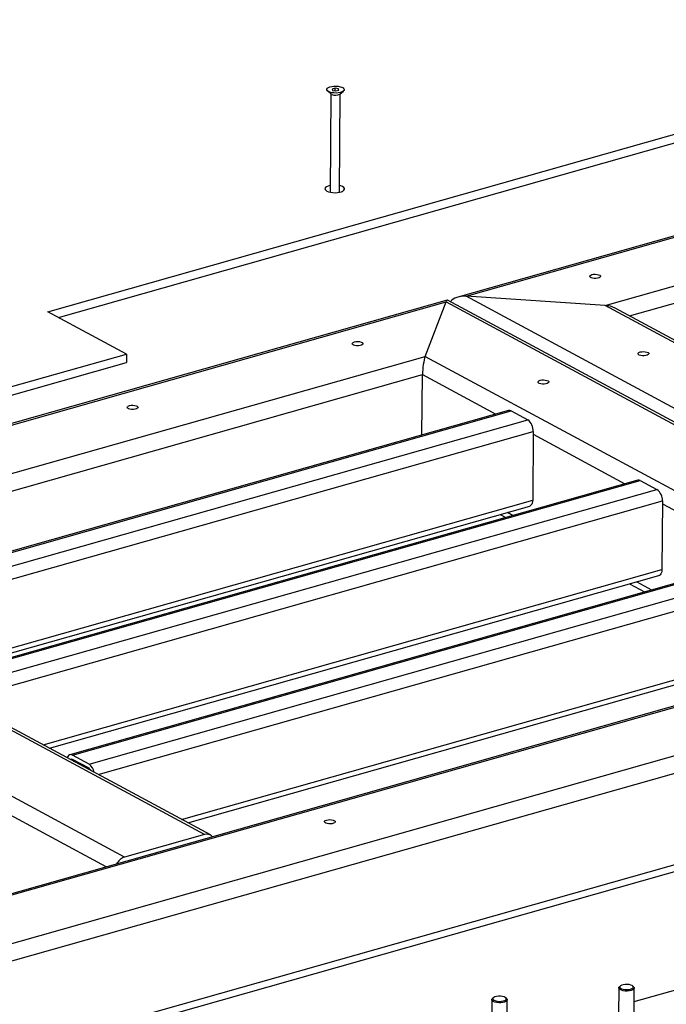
# Model space of a CAD drawing. Header units: millimetres. Extents: x 5 to 589, y 5 to 415.
# Tile 38 of 42: x 453 to 487, y 323 to 374. Entities that reach past the tile are written whole.
import ezdxf

# ---------------------------------------------------------------- set-up
doc = ezdxf.new("R2010")
doc.units = ezdxf.units.MM
doc.layers.add('TRAIT-FORT', color=4, linetype='Continuous', lineweight=25)

msp = doc.modelspace()

# ---------------------------------------------------------------- linework, layer by layer
at = {"layer": 'TRAIT-FORT', "color": 4, "linetype": 'Continuous', "lineweight": 25}
for p, q in [((454.668, 358.709), (507.765, 373.743)), ((455.204, 358.42), (507.762, 373.301)), ((469.063, 370.073), (469.253, 369.912)), ((469.231, 369.931), (469.191, 364.864)), ((469.452, 370.218), (469.303, 370.175)), ((469.303, 370.175), (469.324, 370.103)), ((469.324, 370.103), (469.493, 370.073)), ((469.45, 370.081), (469.452, 370.218)), ((469.621, 370.187), (469.452, 370.218)), ((469.493, 370.073), (469.642, 370.115)), ((469.62, 370.109), (469.621, 370.187)), ((469.642, 370.115), (469.621, 370.187)), ((469.671, 364.86), (469.711, 369.927)), ((469.687, 369.908), (469.88, 370.066)), ((469.278, 369.896), (469.253, 369.912)), ((511.592, 369.61), (475.775, 359.469)), ((476.195, 359.51), (511.529, 369.514)), ((483.355, 359.039), (510.451, 366.711)), ((484.616, 358.497), (510.312, 365.772)), ((475.228, 359.314), (407.875, 340.244)), ((508.184, 341.578), (475.243, 359.313)), ((483.355, 359.039), (476.195, 359.51)), ((541.953, 324.108), (476.195, 359.51)), ((408.295, 340.285), (475.166, 359.219)), ((474.087, 356.415), (475.166, 359.219)), ((475.166, 359.219), (507.664, 341.722)), ((543.031, 326.912), (483.355, 359.039)), ((543.101, 327.009), (483.875, 358.895)), ((458.707, 356.535), (454.668, 358.709)), ((415.455, 339.814), (474.087, 356.415)), ((443.26, 352.161), (458.707, 356.535)), ((458.707, 356.535), (458.703, 356.093)), ((474.087, 356.415), (500.504, 342.193)), ((443.257, 351.72), (458.703, 356.093)), ((437.954, 345.285), (473.948, 355.476)), ((473.924, 352.368), (473.948, 355.476)), ((473.948, 355.476), (477.723, 353.444)), ((478.38, 353.63), (442.016, 343.334)), ((442.15, 343.313), (478.514, 353.609)), ((478.514, 353.609), (479.369, 353.149)), ((443.005, 342.853), (479.369, 353.149)), ((443.477, 342.312), (479.651, 352.554)), ((479.651, 352.554), (479.623, 349.022)), ((479.649, 352.407), (484.375, 349.863)), ((485.031, 350.048), (448.668, 339.753)), ((448.802, 339.732), (485.166, 350.028)), ((485.166, 350.028), (486.021, 349.568)), ((449.657, 339.272), (486.021, 349.568)), ((447.767, 340.002), (479.623, 349.022)), ((448.089, 339.829), (479.469, 348.714)), ((450.129, 338.731), (486.302, 348.973)), ((486.302, 348.973), (486.275, 345.441)), ((486.301, 348.826), (491.502, 346.026)), ((477.956, 348.285), (478.249, 348.128)), ((478.326, 348.39), (478.619, 348.233)), ((492.158, 346.212), (455.795, 335.916)), ((455.929, 335.895), (492.292, 346.191)), ((462.731, 331.81), (437.074, 345.623)), ((463.03, 331.785), (437.373, 345.598)), ((456.784, 335.435), (493.148, 345.731)), ((454.418, 336.421), (486.275, 345.441)), ((454.741, 336.248), (486.12, 345.133)), ((457.256, 334.894), (493.429, 345.136)), ((484.608, 344.704), (485.376, 344.291)), ((484.978, 344.809), (485.745, 344.396)), ((458.612, 330.644), (432.955, 344.457)), ((500.084, 342.152), (442.208, 325.765)), ((500.504, 342.193), (442.387, 325.738)), ((507.664, 341.722), (445.428, 324.101)), ((461.545, 332.584), (493.401, 341.604)), ((508.554, 341.075), (446.173, 323.412)), ((461.867, 332.411), (493.247, 341.296)), ((508.517, 336.366), (449.735, 319.722)), ((449.732, 319.369), (508.039, 335.877)), ((456.782, 335.214), (455.927, 335.675)), ((456.784, 335.435), (455.929, 335.895)), ((455.973, 335.584), (456.053, 335.607)), ((457.663, 330.141), (451.916, 333.235)), ((462.731, 331.81), (458.612, 330.644)), ((484.85, 323.217), (496.92, 326.635)), ((484.055, 323.91), (484.044, 322.533)), ((484.145, 324.019), (484.094, 323.977)), ((484.817, 323.971), (484.767, 324.014)), ((484.844, 322.527), (484.855, 323.904)), ((477.514, 323.308), (477.504, 321.931)), ((477.604, 323.416), (477.553, 323.374)), ((478.277, 323.369), (478.226, 323.411)), ((478.304, 321.924), (478.314, 323.301))]:
    msp.add_line(p, q, dxfattribs=at)
at = {"layer": 'TRAIT-FORT', "color": 4, "linetype": 'Continuous', "lineweight": 25, "flags": 128}
for points in [[(469.109, 370.042), (469.053, 370.082), (469.024, 370.125), (469.023, 370.169), (469.051, 370.212), (469.105, 370.251), (469.182, 370.283), (469.277, 370.307), (469.384, 370.32), (469.497, 370.322), (469.609, 370.314), (469.712, 370.294), (469.799, 370.266), (469.867, 370.229), (469.909, 370.188), (469.924, 370.144), (469.911, 370.1), (469.87, 370.058), (469.804, 370.023), (469.717, 369.995), (469.615, 369.976), (469.504, 369.968), (469.391, 369.971), (469.283, 369.985), (469.187, 370.01), (469.109, 370.042)], [(469.194, 365.212), (469.184, 365.21), (469.086, 365.182), (469.008, 365.146), (468.955, 365.103), (468.93, 365.057), (468.934, 365.009), (468.967, 364.963), (469.027, 364.921), (469.11, 364.886), (469.212, 364.859), (469.327, 364.843), (469.448, 364.838), (469.568, 364.844), (469.68, 364.862), (469.778, 364.89), (469.856, 364.926), (469.909, 364.968), (469.934, 365.015), (469.93, 365.063), (469.897, 365.109), (469.838, 365.151)], [(469.838, 365.151), (469.754, 365.186), (469.673, 365.208)], [(482.674, 360.622), (482.756, 360.638), (482.847, 360.643), (482.938, 360.635), (483.018, 360.617), (483.078, 360.589), (483.113, 360.555), (483.118, 360.519), (483.094, 360.484), (483.041, 360.455), (482.967, 360.434), (482.879, 360.424), (482.787, 360.425), (482.701, 360.438), (482.629, 360.462), (482.581, 360.493), (482.561, 360.528), (482.57, 360.564), (482.61, 360.597), (482.674, 360.622)], [(470.445, 357.16), (470.527, 357.176), (470.619, 357.18), (470.709, 357.173), (470.789, 357.154), (470.85, 357.127), (470.885, 357.093), (470.89, 357.057), (470.865, 357.022), (470.813, 356.993), (470.739, 356.972), (470.651, 356.961), (470.559, 356.963), (470.472, 356.976), (470.401, 356.999), (470.352, 357.031), (470.332, 357.066), (470.342, 357.102), (470.381, 357.134), (470.445, 357.16)], [(485.157, 356.642), (485.239, 356.657), (485.331, 356.662), (485.421, 356.654), (485.501, 356.636), (485.562, 356.608), (485.597, 356.574), (485.602, 356.538), (485.577, 356.504), (485.525, 356.474), (485.45, 356.453), (485.363, 356.443), (485.27, 356.444), (485.184, 356.458), (485.113, 356.481), (485.064, 356.512), (485.044, 356.548), (485.054, 356.584), (485.093, 356.616), (485.157, 356.642)], [(480.008, 355.184), (480.091, 355.2), (480.182, 355.204), (480.272, 355.197), (480.352, 355.178), (480.413, 355.15), (480.448, 355.117), (480.453, 355.081), (480.428, 355.046), (480.376, 355.016), (480.302, 354.995), (480.214, 354.985), (480.122, 354.987), (480.035, 355), (479.964, 355.023), (479.916, 355.054), (479.895, 355.09), (479.905, 355.126), (479.944, 355.158), (480.008, 355.184)], [(458.86, 353.88), (458.943, 353.896), (459.034, 353.9), (459.124, 353.893), (459.204, 353.874), (459.265, 353.846), (459.3, 353.813), (459.305, 353.777), (459.28, 353.742), (459.228, 353.713), (459.154, 353.692), (459.066, 353.681), (458.974, 353.683), (458.887, 353.696), (458.816, 353.719), (458.768, 353.75), (458.747, 353.786), (458.757, 353.822), (458.796, 353.854), (458.86, 353.88)], [(479.623, 349.022), (479.617, 348.939), (479.6, 348.865), (479.573, 348.803), (479.537, 348.755), (479.493, 348.723), (479.469, 348.714)], [(486.275, 345.441), (486.268, 345.358), (486.252, 345.284), (486.225, 345.222), (486.189, 345.174), (486.145, 345.142), (486.12, 345.133)], [(455.929, 335.895), (455.873, 335.917), (455.819, 335.92), (455.77, 335.906), (455.726, 335.875), (455.69, 335.827), (455.663, 335.765), (455.66, 335.753)], [(469.01, 332.554), (469.092, 332.57), (469.183, 332.574), (469.274, 332.567), (469.354, 332.548), (469.415, 332.52), (469.449, 332.487), (469.455, 332.451), (469.43, 332.416), (469.377, 332.386), (469.303, 332.365), (469.215, 332.355), (469.123, 332.357), (469.037, 332.37), (468.966, 332.393), (468.917, 332.424), (468.897, 332.46), (468.907, 332.496), (468.946, 332.528), (469.01, 332.554)], [(484.817, 323.971), (484.849, 323.931), (484.853, 323.889), (484.827, 323.847), (484.774, 323.81), (484.697, 323.781), (484.602, 323.76), (484.496, 323.751), (484.387, 323.753), (484.283, 323.767), (484.192, 323.791), (484.12, 323.823), (484.074, 323.862), (484.055, 323.905), (484.066, 323.947), (484.094, 323.977)], [(484.287, 324.078), (484.206, 324.053), (484.147, 324.021), (484.116, 323.983), (484.115, 323.942), (484.144, 323.904), (484.2, 323.87), (484.28, 323.844), (484.375, 323.828), (484.477, 323.824), (484.577, 323.832), (484.667, 323.851), (484.737, 323.88), (484.783, 323.915), (484.799, 323.955), (484.785, 323.995), (484.742, 324.032), (484.673, 324.062), (484.585, 324.083), (484.485, 324.093), (484.383, 324.091), (484.287, 324.078)], [(478.277, 323.369), (478.303, 323.339), (478.314, 323.297), (478.296, 323.255), (478.249, 323.216), (478.178, 323.185), (478.087, 323.162), (477.983, 323.149), (477.874, 323.149), (477.768, 323.159), (477.673, 323.181), (477.596, 323.211), (477.543, 323.249), (477.517, 323.291), (477.52, 323.333), (477.553, 323.374), (477.553, 323.374)], [(478.214, 323.42), (478.151, 323.452), (478.067, 323.476), (477.969, 323.489), (477.867, 323.49), (477.769, 323.479), (477.683, 323.457), (477.619, 323.427), (477.58, 323.389), (477.572, 323.349), (477.593, 323.31), (477.644, 323.275), (477.718, 323.246), (477.81, 323.228), (477.912, 323.221), (478.013, 323.226), (478.106, 323.242), (478.182, 323.269), (478.234, 323.303), (478.258, 323.342), (478.251, 323.382), (478.214, 323.42)]]:
    msp.add_lwpolyline(points, dxfattribs=at)
at = {"layer": 'TRAIT-FORT', "color": 4, "linetype": 'Continuous', "lineweight": 25}
for centre, radius, start, end in [((469.47, 370.295), 0.443, 244.2376, 299.3298), ((478.422, 353.459), 0.175, 58.5987, 104.1346), ((478.946, 352.584), 0.705, 357.5089, 53.1509), ((485.074, 349.878), 0.175, 58.5987, 104.1346), ((485.598, 349.003), 0.705, 357.5089, 53.1509), ((455.883, 335.606), 0.0815, 57.2085, 134.921), ((456.638, 334.99), 0.267, 22.985, 57.1191), ((456.419, 334.914), 0.636, 8.2517, 54.9941), ((462.849, 331.452), 0.378, 39.4887, 108.2751), ((458.845, 329.95), 0.732, 108.6111, 152.1274)]:
    msp.add_arc(centre, radius, start, end, dxfattribs=at)
for centre, major_axis, ratio, start_param, end_param in [((475.161, 358.63), (0.075, 0.685), 0.163706, 6.216965, 6.838066), ((475.161, 358.63), (0.075, 0.685), 0.163706, 6.216965, 6.838066), ((476.191, 358.921), (0.893, -0.098), 0.653552, 1.637016, 2.751316), ((476.191, 358.921), (0.893, -0.098), 0.653552, 1.637016, 2.751316), ((483.351, 358.451), (0.893, -0.098), 0.653552, 1.015916, 1.637016), ((483.351, 358.451), (0.893, -0.098), 0.653552, 1.015916, 1.637016), ((474.083, 355.827), (0.075, 0.685), 0.163706, 0.554881, 2.125677), ((474.083, 355.827), (0.075, 0.685), 0.163706, 0.554881, 2.125677)]:
    msp.add_ellipse(centre, major_axis=major_axis, ratio=ratio, start_param=start_param, end_param=end_param, dxfattribs=at)

doc.saveas('drawing.dxf')
